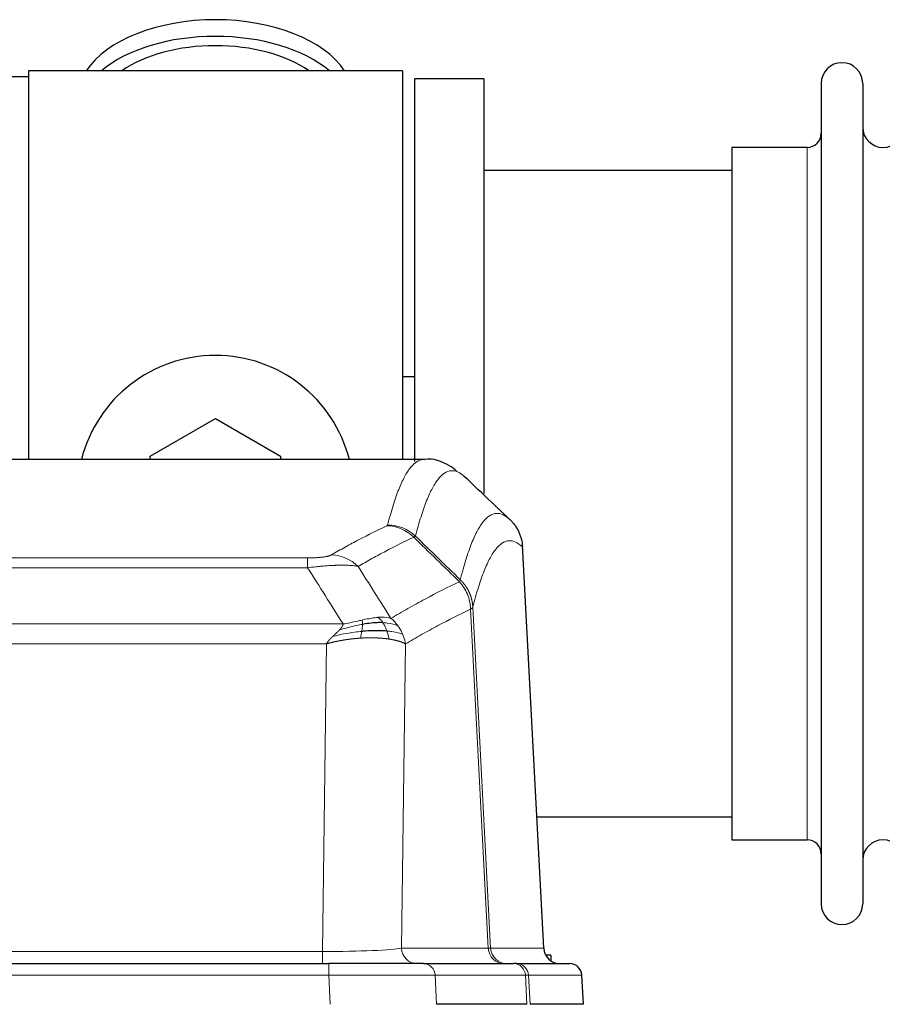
# Model space of a CAD drawing. Header units: inches. Extents: x 0 to 20790, y -12 to 14700.
# Tile 104 of 256: x 1924 to 2136, y 12181 to 12424. Entities that reach past the tile are written whole.
import ezdxf

# ---------------------------------------------------------------- set-up
doc = ezdxf.new("R2010")
doc.units = ezdxf.units.IN
doc.layers.add('1', color=7, linetype='Continuous', true_color=0xffffff)

msp = doc.modelspace()

# ---------------------------------------------------------------- linework, layer by layer
at = {"layer": '1', "color": 2, "linetype": 'Continuous', "lineweight": 25}
for p, q in [((1926.134, 12409.442), (1878.634, 12409.442)), ((2018.134, 12410.942), (1926.134, 12410.942)), ((1926.134, 12410.942), (1926.134, 12315.342)), ((2018.134, 12410.942), (2018.134, 12315.342)), ((2021.134, 12408.942), (2021.134, 12314.835)), ((2038.134, 12408.942), (2021.134, 12408.942)), ((2038.134, 12408.942), (2038.134, 12306.942)), ((2121.134, 12407.842), (2121.134, 12206.042)), ((2131.334, 12407.842), (2131.334, 12206.042)), ((2099.134, 12392.092), (2099.134, 12221.792)), ((2117.634, 12392.092), (2099.134, 12392.092)), ((2099.139, 12386.442), (2038.134, 12386.442)), ((2021.139, 12335.703), (2018.144, 12335.703)), ((1956.134, 12316.179), (1972.134, 12325.417)), ((1972.134, 12325.417), (1988.134, 12316.179)), ((2023.488, 12315.336), (1760.78, 12315.336)), ((1956.134, 12315.336), (1956.134, 12316.179)), ((1988.134, 12316.179), (1988.134, 12315.336)), ((2052.91, 12195.124), (2047.638, 12294.261)), ((2051.195, 12227.442), (2099.139, 12227.442)), ((2099.134, 12221.792), (2117.634, 12221.792)), ((1784.223, 12191.336), (2000.044, 12191.336)), ((2023.299, 12191.336), (2000.044, 12191.336)), ((2023.299, 12191.336), (2045.473, 12191.336)), ((2046.17, 12191.336), (2045.473, 12191.336)), ((2046.17, 12191.336), (2059.281, 12191.336)), ((2054.634, 12193.442), (2053.368, 12193.442)), ((2054.634, 12193.442), (2054.634, 12192.034)), ((2062.672, 12181.336), (2062.291, 12188.496)), ((2048.753, 12181.336), (2026.499, 12181.336)), ((2062.656, 12181.336), (2049.538, 12181.336))]:
    msp.add_line(p, q, dxfattribs=at)
at = {"layer": '1', "color": 110, "linetype": 'Continuous', "lineweight": 13}
for p, q in [((2117.634, 12392.092), (2117.634, 12221.792)), ((2052.897, 12195.127), (2047.65, 12293.823)), ((1789.462, 12291.13), (1994.805, 12291.13)), ((1994.805, 12288.713), (1994.805, 12291.13)), ((1994.805, 12288.713), (1789.462, 12288.713)), ((2039.25, 12195.127), (2034.898, 12278.519)), ((2035.454, 12278.996), (2039.831, 12195.127)), ((1780.731, 12274.883), (2003.536, 12274.883)), ((1999.424, 12269.984), (1784.844, 12269.984)), ((1998.455, 12194.301), (1999.424, 12269.984)), ((2018.856, 12269.974), (2017.898, 12195.127)), ((1785.812, 12194.301), (1998.455, 12194.301)), ((1998.455, 12191.336), (1998.455, 12194.301)), ((2017.898, 12195.127), (2039.25, 12195.127)), ((2039.831, 12195.127), (2052.897, 12195.127)), ((2000.044, 12191.336), (2000.044, 12188.493)), ((2000.044, 12188.493), (1784.223, 12188.493)), ((2000.337, 12181.336), (2000.044, 12188.493)), ((2048.38, 12188.493), (2026.206, 12188.493)), ((2026.206, 12188.493), (2026.499, 12181.336)), ((2048.753, 12181.336), (2048.38, 12188.493)), ((2062.275, 12188.493), (2049.164, 12188.493)), ((2049.164, 12188.493), (2049.538, 12181.336)), ((2062.656, 12181.336), (2062.275, 12188.493))]:
    msp.add_line(p, q, dxfattribs=at)
at = {"layer": '1', "color": 2, "linetype": 'Continuous', "lineweight": 25}
for centre, radius, start, end in [((2126.234, 12407.842), 5.1, 0, 180), ((2136.334, 12397.092), 5, 180, 0), ((2117.634, 12395.592), 3.5, 270, 0), ((1972.134, 12306.942), 34, 14.29875, 165.70125), ((2117.634, 12218.292), 3.5, 0, 90), ((2136.334, 12216.792), 5, 0, 180), ((2126.234, 12206.042), 5.1, 180, 0)]:
    msp.add_arc(centre, radius, start, end, dxfattribs=at)
for centre, major_axis, ratio, start_param, end_param in [((1972.134, 12404.011), (34, 0), 0.5735764, 0.3633693, 2.7782723), ((1972.134, 12399.915), (34, 0), 0.5735764, 0.6009523, 2.5406894), ((1972.134, 12399.915), (-30, 0), 0.5735764, 4.712389, 5.5877152), ((1972.134, 12399.915), (-30, 0), 0.5735764, 3.8370627, 4.712389), ((2056.889, 12195.336), (0, -4), 0.9993908, 4.7647489, 6.2831853), ((2059.281, 12188.336), (0, -3), 0.9993908, 1.6231562, 3.1415927)]:
    msp.add_ellipse(centre, major_axis=major_axis, ratio=ratio, start_param=start_param, end_param=end_param, dxfattribs=at)
at = {"layer": '1', "color": 110, "linetype": 'Continuous', "lineweight": 13}
for centre, major_axis, ratio, start_param, end_param in [((2014.313, 12289.119), (-4.281, 9.037), 0.9659395, 5.0815715, 5.8272089), ((2014.501, 12289.28), (-9.695, 2.45), 0.9931439, 4.2008878, 4.9582972), ((2000.652, 12281.973), (4.97, -8.677), 0.9635717, 1.8622888, 2.6052468), ((1998.535, 12195.336), (20.002, 0.052), 0.0517476, 4.708281, 6.0295934), ((2021.774, 12195.336), (0, 4), 0.9702957, 1.6231562, 3.1415927), ((2043.126, 12195.336), (0, -4), 0.9702957, 4.7647489, 6.2831853), ((2019.805, 12195.336), (-20.038, 0.208), 0.001459, 2.8976729, 3.1068244), ((2043.823, 12195.336), (0, -4), 0.9993908, 4.7647489, 6.2831853), ((2023.299, 12188.336), (0, -3), 0.9702957, 1.6231562, 3.1415927), ((2045.473, 12188.336), (0, -3), 0.9702957, 1.6231562, 3.1415927), ((2046.17, 12188.336), (0, -3), 0.9993908, 1.6231562, 3.1415927), ((1999.992, 12188.336), (27.018, 0.123), 0.0058026, 0.2445567, 1.5688664), ((2022.152, 12188.336), (27.029, 0.156), 0.000812, 0.0348973, 0.2440488)]:
    msp.add_ellipse(centre, major_axis=major_axis, ratio=ratio, start_param=start_param, end_param=end_param, dxfattribs=at)
for points, knots in [([(2014.501, 12299.215), (2014.938, 12300.954), (2015.829, 12304.151), (2016.749, 12306.785), (2017.451, 12308.55), (2017.687, 12309.103), (2018.163, 12310.14), (2018.403, 12310.623), (2019.128, 12311.966), (2019.619, 12312.72), (2020.243, 12313.487), (2020.368, 12313.632), (2020.62, 12313.904), (2020.998, 12314.284), (2021.38, 12314.586), (2022.151, 12315.083), (2022.764, 12315.307), (2023.387, 12315.336), (2023.481, 12315.336)], [0, 0, 0, 0, 0.1619138, 0.3238276, 0.3238276, 0.4047846, 0.4047846, 0.4857415, 0.4857415, 0.6476553, 0.6476553, 0.6881337, 0.6881337, 0.7286122, 0.8095691, 0.8095691, 0.9714829, 1, 1, 1, 1]), ([(2033.342, 12311.19), (2032.784, 12311.702), (2031.682, 12312.446), (2030.072, 12312.717), (2029.029, 12312.335), (2028.257, 12311.838), (2027.874, 12311.536), (2027.495, 12311.155), (2027.244, 12310.884), (2027.118, 12310.739), (2026.494, 12309.972), (2026.002, 12309.218), (2025.276, 12307.875), (2025.035, 12307.392), (2024.559, 12306.357), (2024.323, 12305.804), (2023.62, 12304.04), (2022.698, 12301.408), (2021.806, 12298.214), (2021.368, 12296.477)], [0, 0, 0, 0, 0.125, 0.25, 0.375, 0.375, 0.4375, 0.46875, 0.46875, 0.5, 0.5, 0.625, 0.625, 0.6875, 0.6875, 0.75, 0.75, 0.875, 1, 1, 1, 1]), ([(2032.365, 12285.762), (2032.421, 12285.984), (2032.477, 12286.205), (2032.589, 12286.641), (2032.757, 12287.289), (2033.153, 12288.752), (2033.496, 12289.923), (2034.189, 12292.158), (2035.13, 12294.845), (2036.588, 12298.002), (2037.593, 12299.525), (2038.167, 12300.217), (2038.23, 12300.292), (2038.358, 12300.436), (2038.551, 12300.647), (2039.002, 12301.089), (2039.394, 12301.387), (2039.722, 12301.589), (2039.788, 12301.627), (2039.92, 12301.699), (2040.118, 12301.799), (2040.583, 12301.987), (2040.986, 12302.065), (2041.798, 12302.111), (2042.895, 12301.882), (2044.023, 12301.067), (2044.594, 12300.513)], [0, 0, 0, 0, 0.015625, 0.015625, 0.03125, 0.0625, 0.125, 0.125, 0.25, 0.375, 0.5, 0.5, 0.515625, 0.515625, 0.53125, 0.5625, 0.625, 0.625, 0.640625, 0.640625, 0.65625, 0.6875, 0.75, 0.75, 0.875, 1, 1, 1, 1]), ([(2000.652, 12291.879), (2001.786, 12292.531), (2002.921, 12293.17), (2005.194, 12294.42), (2006.331, 12295.032), (2009.746, 12296.825), (2012.028, 12297.967), (2014.313, 12299.054)], [0, 0, 0, 0, 0.25, 0.25, 0.5, 0.5, 1, 1, 1, 1]), ([(2014.501, 12299.215), (2014.494, 12299.188), (2014.475, 12299.161), (2014.413, 12299.107), (2014.369, 12299.08), (2014.313, 12299.054)], [0, 0, 0, 0, 0.5, 0.5, 1, 1, 1, 1]), ([(2020.909, 12296.237), (2018.621, 12295.148), (2016.337, 12294.005), (2012.918, 12292.21), (2011.779, 12291.598), (2009.504, 12290.346), (2008.367, 12289.707), (2007.232, 12289.054)], [0, 0, 0, 0, 0.5, 0.5, 0.75, 0.75, 1, 1, 1, 1]), ([(2047.65, 12293.823), (2047.08, 12294.368), (2045.955, 12295.168), (2044.861, 12295.385), (2044.052, 12295.329), (2043.65, 12295.247), (2043.186, 12295.056), (2042.989, 12294.953), (2042.857, 12294.881), (2042.791, 12294.842), (2042.464, 12294.637), (2042.073, 12294.337), (2041.623, 12293.891), (2041.431, 12293.679), (2041.303, 12293.533), (2041.24, 12293.458), (2040.667, 12292.762), (2039.666, 12291.235), (2038.211, 12288.074), (2036.805, 12284.043), (2035.899, 12280.775), (2035.454, 12278.996)], [0, 0, 0, 0, 0.125, 0.25, 0.25, 0.3125, 0.34375, 0.359375, 0.359375, 0.375, 0.375, 0.4375, 0.46875, 0.484375, 0.484375, 0.5, 0.5, 0.625, 0.75, 0.875, 1, 1, 1, 1]), ([(2000.652, 12291.879), (2000.631, 12291.867), (2000.609, 12291.855), (2000.563, 12291.831), (2000.539, 12291.819), (2000.463, 12291.783), (2000.409, 12291.76), (2000.291, 12291.713), (2000.227, 12291.69), (2000.091, 12291.644), (2000.017, 12291.621), (1999.86, 12291.577), (1999.776, 12291.555), (1999.641, 12291.522), (1999.594, 12291.512), (1999.498, 12291.49), (1999.448, 12291.48), (1999.294, 12291.449), (1999.186, 12291.429), (1998.958, 12291.39), (1998.839, 12291.371), (1998.649, 12291.344), (1998.552, 12291.331), (1998.451, 12291.318), (1998.383, 12291.31), (1998.348, 12291.306), (1998.174, 12291.285), (1998.029, 12291.27), (1997.582, 12291.228), (1997.266, 12291.204), (1996.845, 12291.18), (1996.76, 12291.176), (1996.587, 12291.167), (1996.5, 12291.164), (1996.239, 12291.153), (1996.063, 12291.147), (1995.708, 12291.138), (1995.529, 12291.135), (1995.169, 12291.131), (1994.988, 12291.13), (1994.805, 12291.13)], [0, 0, 0, 0, 0.03125, 0.03125, 0.0625, 0.0625, 0.125, 0.125, 0.1875, 0.1875, 0.25, 0.25, 0.3125, 0.3125, 0.34375, 0.34375, 0.375, 0.375, 0.4375, 0.4375, 0.5, 0.5, 0.53125, 0.546875, 0.546875, 0.5625, 0.5625, 0.625, 0.625, 0.75, 0.75, 0.78125, 0.78125, 0.8125, 0.8125, 0.875, 0.875, 0.9375, 0.9375, 1, 1, 1, 1]), ([(2007.232, 12289.054), (2006.934, 12289.11), (2006.608, 12289.157), (2005.895, 12289.237), (2005.509, 12289.269), (2004.88, 12289.304), (2004.608, 12289.316), (2004.323, 12289.325), (2004.208, 12289.328), (2004.15, 12289.329), (2003.974, 12289.333), (2003.856, 12289.335), (2003.253, 12289.342), (2002.744, 12289.338), (2002.072, 12289.321), (2001.936, 12289.317), (2001.729, 12289.31), (2001.659, 12289.308), (2001.519, 12289.303), (2001.449, 12289.3), (2001.097, 12289.286), (2000.81, 12289.272), (1999.934, 12289.223), (1999.329, 12289.18), (1998.626, 12289.122), (1998.547, 12289.115), (1998.39, 12289.102), (1998.31, 12289.095), (1998.072, 12289.074), (1997.913, 12289.059), (1997.433, 12289.013), (1997.111, 12288.981), (1996.136, 12288.877), (1995.475, 12288.799), (1994.805, 12288.713)], [0, 0, 0, 0, 0.125, 0.125, 0.25, 0.25, 0.3125, 0.328125, 0.328125, 0.34375, 0.34375, 0.375, 0.375, 0.5, 0.5, 0.53125, 0.53125, 0.546875, 0.546875, 0.5625, 0.5625, 0.625, 0.625, 0.75, 0.75, 0.765625, 0.765625, 0.78125, 0.78125, 0.8125, 0.8125, 0.875, 0.875, 1, 1, 1, 1]), ([(2032.365, 12285.762), (2032.344, 12285.713), (2032.329, 12285.637), (2032.27, 12285.464), (2032.228, 12285.367), (2032.153, 12285.279)], [0, 0, 0, 0, 0.5, 0.5, 1, 1, 1, 1]), ([(2032.365, 12285.762), (2032.378, 12285.749), (2032.403, 12285.725), (2032.441, 12285.688), (2032.479, 12285.65), (2032.517, 12285.612), (2032.556, 12285.573), (2032.594, 12285.533), (2032.633, 12285.493), (2032.671, 12285.453), (2032.71, 12285.412), (2032.749, 12285.371), (2032.788, 12285.329), (2032.827, 12285.286), (2032.866, 12285.243), (2032.905, 12285.199), (2032.944, 12285.155), (2032.983, 12285.11), (2033.022, 12285.064), (2033.061, 12285.018), (2033.1, 12284.972), (2033.14, 12284.925), (2033.179, 12284.877), (2033.218, 12284.829), (2033.257, 12284.78), (2033.296, 12284.73), (2033.336, 12284.68), (2033.375, 12284.629), (2033.414, 12284.578), (2033.453, 12284.526), (2033.492, 12284.474), (2033.531, 12284.42), (2033.569, 12284.367), (2033.608, 12284.312), (2033.647, 12284.257), (2033.685, 12284.202), (2033.724, 12284.145), (2033.762, 12284.088), (2033.8, 12284.031), (2033.838, 12283.973), (2033.876, 12283.914), (2033.913, 12283.855), (2033.951, 12283.794), (2033.988, 12283.734), (2034.025, 12283.672), (2034.062, 12283.61), (2034.099, 12283.548), (2034.135, 12283.484), (2034.172, 12283.42), (2034.207, 12283.356), (2034.243, 12283.29), (2034.279, 12283.224), (2034.314, 12283.158), (2034.349, 12283.09), (2034.383, 12283.022), (2034.418, 12282.954), (2034.452, 12282.885), (2034.485, 12282.815), (2034.518, 12282.744), (2034.554, 12282.668), (2034.59, 12282.586), (2034.629, 12282.499), (2034.666, 12282.412), (2034.703, 12282.324), (2034.739, 12282.236), (2034.774, 12282.147), (2034.808, 12282.058), (2034.842, 12281.969), (2034.874, 12281.879), (2034.906, 12281.79), (2034.937, 12281.7), (2034.967, 12281.609), (2034.996, 12281.519), (2035.024, 12281.428), (2035.052, 12281.337), (2035.079, 12281.245), (2035.104, 12281.153), (2035.129, 12281.061), (2035.153, 12280.969), (2035.176, 12280.877), (2035.199, 12280.784), (2035.22, 12280.692), (2035.241, 12280.599), (2035.26, 12280.505), (2035.279, 12280.412), (2035.297, 12280.319), (2035.314, 12280.225), (2035.33, 12280.131), (2035.345, 12280.037), (2035.36, 12279.943), (2035.373, 12279.849), (2035.386, 12279.754), (2035.398, 12279.66), (2035.408, 12279.565), (2035.418, 12279.47), (2035.427, 12279.376), (2035.435, 12279.281), (2035.443, 12279.186), (2035.449, 12279.091), (2035.453, 12279.027), (2035.454, 12278.996)], [0, 0, 0, 0, 0.0069372, 0.0139334, 0.0209887, 0.028103, 0.0352764, 0.0425088, 0.0498003, 0.0571509, 0.0645605, 0.0720292, 0.0795569, 0.0871437, 0.0947896, 0.1024945, 0.1102584, 0.1180815, 0.1259636, 0.1339048, 0.141905, 0.1499643, 0.1580827, 0.1662601, 0.1744966, 0.1827922, 0.1911468, 0.1995605, 0.2080333, 0.2165651, 0.225156, 0.233806, 0.2425151, 0.2512832, 0.2601104, 0.2689967, 0.277942, 0.2869465, 0.29601, 0.3051325, 0.3143142, 0.3235549, 0.3328547, 0.3422136, 0.3516315, 0.3611085, 0.3706446, 0.3802398, 0.3898941, 0.3996074, 0.4093798, 0.4192113, 0.4291019, 0.4390515, 0.4490602, 0.459128, 0.4692549, 0.4794409, 0.4896859, 0.4999901, 0.5124905, 0.524991, 0.5374914, 0.5499918, 0.5624922, 0.5749926, 0.587493, 0.5999934, 0.6124937, 0.6249941, 0.6374944, 0.6499948, 0.6624951, 0.6749954, 0.6874957, 0.699996, 0.7124963, 0.7249966, 0.7374968, 0.7499971, 0.7624973, 0.7749976, 0.7874978, 0.799998, 0.8124982, 0.8249984, 0.8374986, 0.8499988, 0.8624989, 0.8749991, 0.8874992, 0.8999993, 0.9124995, 0.9249996, 0.9374997, 0.9499998, 0.9624998, 0.9749999, 0.9875, 1, 1, 1, 1]), ([(2015.299, 12276.26), (2016.697, 12277.094), (2018.096, 12277.907), (2020.899, 12279.492), (2022.302, 12280.264), (2026.515, 12282.519), (2029.331, 12283.94), (2032.153, 12285.279)], [0, 0, 0, 0, 0.25, 0.25, 0.5, 0.5, 1, 1, 1, 1]), ([(2032.153, 12285.279), (2032.562, 12284.834), (2032.934, 12284.349), (2033.593, 12283.312), (2033.878, 12282.759), (2034.35, 12281.607), (2034.536, 12281.007), (2034.799, 12279.778), (2034.877, 12279.15), (2034.898, 12278.519)], [0, 0, 0, 0, 0.25, 0.25, 0.5, 0.5, 0.75, 0.75, 1, 1, 1, 1]), ([(2034.898, 12278.519), (2032.212, 12277.244), (2029.533, 12275.894), (2025.522, 12273.758), (2024.186, 12273.027), (2021.519, 12271.529), (2020.186, 12270.761), (2018.856, 12269.974)], [0, 0, 0, 0, 0.5, 0.5, 0.75, 0.75, 1, 1, 1, 1]), ([(2035.454, 12278.996), (2035.454, 12278.994), (2035.453, 12278.99), (2035.449, 12278.979), (2035.442, 12278.962), (2035.431, 12278.939), (2035.412, 12278.909), (2035.383, 12278.872), (2035.342, 12278.828), (2035.298, 12278.79), (2035.259, 12278.76), (2035.234, 12278.741), (2035.208, 12278.722), (2035.181, 12278.703), (2035.153, 12278.685), (2035.126, 12278.666), (2035.097, 12278.647), (2035.069, 12278.629), (2035.041, 12278.61), (2035.012, 12278.592), (2034.983, 12278.574), (2034.955, 12278.555), (2034.927, 12278.537), (2034.908, 12278.525), (2034.898, 12278.519)], [0, 0, 0, 0, 0.0092499, 0.0337179, 0.073404, 0.128308, 0.1984299, 0.2837694, 0.3843264, 0.5001005, 0.5424888, 0.5838484, 0.6241794, 0.6634821, 0.7017567, 0.7390032, 0.7752221, 0.8104134, 0.8445775, 0.8777146, 0.909825, 0.9409091, 0.9709673, 1, 1, 1, 1]), ([(2012.124, 12276.522), (2011.974, 12276.509), (2011.823, 12276.493), (2011.208, 12276.422), (2010.729, 12276.347), (2009.735, 12276.166), (2009.22, 12276.059), (2008.513, 12275.906), (2008.335, 12275.866), (2008.154, 12275.826)], [0, 0, 0, 0, 0.125, 0.125, 0.5, 0.5, 0.875, 0.875, 1, 1, 1, 1]), ([(2015.299, 12276.26), (2014.606, 12276.485), (2013.84, 12276.579), (2012.713, 12276.563), (2012.422, 12276.547), (2012.124, 12276.522)], [0, 0, 0, 0, 0.75, 0.75, 1, 1, 1, 1]), ([(2013.348, 12275.199), (2013.249, 12275.349), (2013.148, 12275.491), (2012.891, 12275.819), (2012.734, 12275.993), (2012.423, 12276.294), (2012.27, 12276.42), (2012.124, 12276.522)], [0, 0, 0, 0, 0.25, 0.25, 0.625, 0.625, 1, 1, 1, 1]), ([(2017.006, 12274.453), (2016.883, 12274.619), (2016.755, 12274.782), (2016.423, 12275.179), (2016.212, 12275.409), (2015.771, 12275.849), (2015.54, 12276.06), (2015.299, 12276.26)], [0, 0, 0, 0, 0.25, 0.25, 0.625, 0.625, 1, 1, 1, 1]), ([(2002.666, 12273.439), (2002.674, 12273.448), (2002.69, 12273.465), (2002.713, 12273.491), (2002.737, 12273.516), (2002.76, 12273.542), (2002.782, 12273.567), (2002.804, 12273.592), (2002.826, 12273.617), (2002.848, 12273.642), (2002.869, 12273.667), (2002.89, 12273.692), (2002.911, 12273.716), (2002.931, 12273.741), (2002.951, 12273.765), (2002.971, 12273.79), (2002.99, 12273.814), (2003.009, 12273.838), (2003.028, 12273.861), (2003.046, 12273.885), (2003.064, 12273.909), (2003.082, 12273.932), (2003.099, 12273.956), (2003.116, 12273.979), (2003.133, 12274.002), (2003.149, 12274.025), (2003.165, 12274.048), (2003.181, 12274.07), (2003.196, 12274.093), (2003.211, 12274.116), (2003.226, 12274.138), (2003.24, 12274.16), (2003.254, 12274.182), (2003.268, 12274.204), (2003.281, 12274.226), (2003.294, 12274.248), (2003.307, 12274.27), (2003.32, 12274.291), (2003.332, 12274.312), (2003.343, 12274.334), (2003.355, 12274.355), (2003.366, 12274.376), (2003.376, 12274.397), (2003.387, 12274.418), (2003.397, 12274.438), (2003.407, 12274.459), (2003.416, 12274.479), (2003.425, 12274.5), (2003.434, 12274.52), (2003.442, 12274.54), (2003.45, 12274.56), (2003.458, 12274.58), (2003.465, 12274.6), (2003.472, 12274.619), (2003.479, 12274.639), (2003.485, 12274.658), (2003.492, 12274.678), (2003.497, 12274.697), (2003.503, 12274.716), (2003.508, 12274.735), (2003.513, 12274.754), (2003.517, 12274.773), (2003.521, 12274.791), (2003.525, 12274.81), (2003.528, 12274.828), (2003.531, 12274.847), (2003.534, 12274.865), (2003.536, 12274.877), (2003.536, 12274.883)], [0, 0, 0, 0, 0.0185022, 0.0368847, 0.0551481, 0.073293, 0.0913199, 0.1092294, 0.1270222, 0.1446988, 0.1622598, 0.1797059, 0.1970378, 0.2142561, 0.2313614, 0.2483544, 0.265236, 0.2820066, 0.2986672, 0.3152184, 0.331661, 0.3479958, 0.3642235, 0.380345, 0.3963611, 0.4122725, 0.4280803, 0.4437851, 0.459388, 0.4748898, 0.4902915, 0.5055939, 0.5207981, 0.535905, 0.5509156, 0.565831, 0.5806521, 0.5953801, 0.6100159, 0.6245607, 0.6390157, 0.6533819, 0.6676604, 0.6818526, 0.6959596, 0.7099825, 0.7239227, 0.7377815, 0.75156, 0.7652597, 0.7788818, 0.7924277, 0.8058989, 0.8192966, 0.8326224, 0.8458776, 0.8590638, 0.8721825, 0.8852351, 0.8982233, 0.9111485, 0.9240124, 0.9368166, 0.9495628, 0.9622525, 0.9748874, 0.9874694, 1, 1, 1, 1]), ([(2008.305, 12274.793), (2007.847, 12274.715), (2007.383, 12274.627), (2005.513, 12274.237), (2004.076, 12273.861), (2002.666, 12273.439)], [0, 0, 0, 0, 0.25, 0.25, 1, 1, 1, 1]), ([(2008.154, 12275.826), (2007.794, 12275.746), (2007.427, 12275.663), (2005.933, 12275.328), (2004.757, 12275.072), (2003.536, 12274.883)], [0, 0, 0, 0, 0.25, 0.25, 1, 1, 1, 1]), ([(2008.136, 12273.051), (2008.148, 12273.129), (2008.16, 12273.206), (2008.204, 12273.516), (2008.233, 12273.748), (2008.277, 12274.192), (2008.292, 12274.405), (2008.302, 12274.668), (2008.304, 12274.731), (2008.305, 12274.793)], [0, 0, 0, 0, 0.125, 0.125, 0.5, 0.5, 0.875, 0.875, 1, 1, 1, 1]), ([(2008.305, 12274.793), (2008.306, 12274.917), (2008.305, 12275.033), (2008.291, 12275.298), (2008.275, 12275.436), (2008.227, 12275.665), (2008.195, 12275.757), (2008.154, 12275.826)], [0, 0, 0, 0, 0.25, 0.25, 0.625, 0.625, 1, 1, 1, 1]), ([(2017.006, 12274.453), (2016.308, 12274.784), (2015.437, 12275.009), (2014.076, 12275.161), (2013.719, 12275.186), (2013.348, 12275.199)], [0, 0, 0, 0, 0.75, 0.75, 1, 1, 1, 1]), ([(2014.334, 12273.137), (2014.303, 12273.227), (2014.271, 12273.318), (2014.136, 12273.682), (2014.023, 12273.954), (2013.774, 12274.479), (2013.638, 12274.732), (2013.446, 12275.047), (2013.397, 12275.124), (2013.348, 12275.199)], [0, 0, 0, 0, 0.125, 0.125, 0.5, 0.5, 0.875, 0.875, 1, 1, 1, 1]), ([(2018.217, 12272.313), (2018.178, 12272.407), (2018.137, 12272.501), (2017.97, 12272.874), (2017.831, 12273.148), (2017.527, 12273.685), (2017.363, 12273.947), (2017.128, 12274.286), (2017.068, 12274.37), (2017.006, 12274.453)], [0, 0, 0, 0, 0.125, 0.125, 0.5, 0.5, 0.875, 0.875, 1, 1, 1, 1]), ([(1999.424, 12269.984), (1999.429, 12269.993), (1999.439, 12270.01), (1999.456, 12270.035), (1999.472, 12270.061), (1999.489, 12270.087), (1999.507, 12270.114), (1999.525, 12270.14), (1999.543, 12270.167), (1999.562, 12270.194), (1999.581, 12270.222), (1999.6, 12270.249), (1999.62, 12270.277), (1999.64, 12270.305), (1999.661, 12270.333), (1999.682, 12270.361), (1999.703, 12270.39), (1999.725, 12270.419), (1999.747, 12270.448), (1999.769, 12270.477), (1999.792, 12270.507), (1999.816, 12270.537), (1999.84, 12270.567), (1999.864, 12270.597), (1999.888, 12270.627), (1999.913, 12270.658), (1999.938, 12270.689), (1999.964, 12270.72), (1999.99, 12270.751), (2000.017, 12270.783), (2000.044, 12270.815), (2000.071, 12270.847), (2000.099, 12270.879), (2000.127, 12270.911), (2000.155, 12270.944), (2000.184, 12270.977), (2000.213, 12271.01), (2000.243, 12271.043), (2000.273, 12271.076), (2000.303, 12271.11), (2000.334, 12271.143), (2000.365, 12271.177), (2000.397, 12271.212), (2000.429, 12271.246), (2000.461, 12271.281), (2000.494, 12271.315), (2000.527, 12271.35), (2000.561, 12271.385), (2000.595, 12271.421), (2000.629, 12271.456), (2000.664, 12271.492), (2000.699, 12271.528), (2000.735, 12271.564), (2000.771, 12271.6), (2000.807, 12271.636), (2000.844, 12271.673), (2000.881, 12271.71), (2000.918, 12271.747), (2000.956, 12271.784), (2000.982, 12271.808), (2000.994, 12271.821)], [0, 0, 0, 0, 0.0121901, 0.0245516, 0.0370849, 0.0497905, 0.0626689, 0.0757204, 0.0889455, 0.1023447, 0.1159182, 0.1296666, 0.14359, 0.1576889, 0.1719636, 0.1864145, 0.2010418, 0.2158458, 0.2308268, 0.2459852, 0.261321, 0.2768347, 0.2925265, 0.3083966, 0.3244452, 0.3406727, 0.357079, 0.3736646, 0.3904296, 0.4073742, 0.4244986, 0.4418029, 0.4592875, 0.4769523, 0.4947976, 0.5128236, 0.5310305, 0.5494183, 0.5679872, 0.5867374, 0.605669, 0.6247822, 0.644077, 0.6635537, 0.6832123, 0.7030529, 0.7230758, 0.7432809, 0.7636685, 0.7842385, 0.8049912, 0.8259267, 0.8470449, 0.8683461, 0.8898303, 0.9114976, 0.9333482, 0.955382, 0.9775993, 1, 1, 1, 1]), ([(2007.821, 12271.401), (2007.8, 12271.399), (2007.756, 12271.397), (2007.691, 12271.392), (2007.626, 12271.388), (2007.561, 12271.384), (2007.496, 12271.379), (2007.431, 12271.374), (2007.366, 12271.369), (2007.301, 12271.365), (2007.236, 12271.36), (2007.17, 12271.354), (2007.105, 12271.349), (2007.04, 12271.344), (2006.975, 12271.338), (2006.91, 12271.333), (2006.845, 12271.327), (2006.779, 12271.322), (2006.714, 12271.316), (2006.649, 12271.31), (2006.584, 12271.304), (2006.518, 12271.298), (2006.453, 12271.291), (2006.388, 12271.285), (2006.323, 12271.278), (2006.257, 12271.272), (2006.192, 12271.265), (2006.127, 12271.258), (2006.062, 12271.251), (2005.996, 12271.244), (2005.931, 12271.237), (2005.866, 12271.23), (2005.801, 12271.223), (2005.736, 12271.215), (2005.67, 12271.208), (2005.605, 12271.2), (2005.54, 12271.193), (2005.475, 12271.185), (2005.41, 12271.177), (2005.345, 12271.169), (2005.28, 12271.161), (2005.215, 12271.153), (2005.15, 12271.144), (2005.084, 12271.136), (2005.019, 12271.127), (2004.954, 12271.119), (2004.889, 12271.11), (2004.825, 12271.101), (2004.76, 12271.092), (2004.695, 12271.083), (2004.63, 12271.074), (2004.565, 12271.065), (2004.5, 12271.055), (2004.435, 12271.046), (2004.371, 12271.036), (2004.306, 12271.027), (2004.241, 12271.017), (2004.177, 12271.007), (2004.112, 12270.997), (2004.047, 12270.987), (2003.983, 12270.977), (2003.918, 12270.967), (2003.854, 12270.957), (2003.789, 12270.946), (2003.725, 12270.936), (2003.661, 12270.925), (2003.596, 12270.914), (2003.532, 12270.904), (2003.468, 12270.893), (2003.404, 12270.882), (2003.34, 12270.871), (2003.275, 12270.859), (2003.211, 12270.848), (2003.147, 12270.837), (2003.083, 12270.825), (2003.02, 12270.814), (2002.956, 12270.802), (2002.892, 12270.79), (2002.828, 12270.778), (2002.764, 12270.766), (2002.701, 12270.754), (2002.637, 12270.742), (2002.574, 12270.73), (2002.51, 12270.718), (2002.447, 12270.705), (2002.383, 12270.693), (2002.32, 12270.68), (2002.257, 12270.667), (2002.194, 12270.654), (2002.131, 12270.642), (2002.068, 12270.629), (2002.005, 12270.615), (2001.942, 12270.602), (2001.879, 12270.589), (2001.816, 12270.576), (2001.753, 12270.562), (2001.691, 12270.549), (2001.628, 12270.535), (2001.565, 12270.521), (2001.503, 12270.507), (2001.44, 12270.493), (2001.378, 12270.479), (2001.316, 12270.465), (2001.254, 12270.451), (2001.192, 12270.437), (2001.129, 12270.423), (2001.068, 12270.408), (2001.006, 12270.394), (2000.944, 12270.379), (2000.882, 12270.364), (2000.82, 12270.349), (2000.759, 12270.334), (2000.697, 12270.319), (2000.636, 12270.304), (2000.574, 12270.289), (2000.513, 12270.274), (2000.452, 12270.259), (2000.391, 12270.243), (2000.33, 12270.228), (2000.269, 12270.212), (2000.208, 12270.196), (2000.147, 12270.18), (2000.086, 12270.165), (2000.025, 12270.149), (1999.965, 12270.133), (1999.904, 12270.116), (1999.844, 12270.1), (1999.784, 12270.084), (1999.723, 12270.068), (1999.663, 12270.051), (1999.603, 12270.034), (1999.543, 12270.018), (1999.483, 12270.001), (1999.444, 12269.99), (1999.424, 12269.984)], [0, 0, 0, 0, 0.0081592, 0.0163092, 0.0244501, 0.0325819, 0.0407045, 0.0488181, 0.0569225, 0.0650178, 0.0731041, 0.0811812, 0.0892493, 0.0973083, 0.1053581, 0.113399, 0.1214307, 0.1294534, 0.137467, 0.1454716, 0.1534671, 0.1614536, 0.169431, 0.1773994, 0.1853588, 0.1933091, 0.2012504, 0.2091827, 0.217106, 0.2250203, 0.2329256, 0.2408219, 0.2487092, 0.2565875, 0.2644568, 0.2723172, 0.2801686, 0.288011, 0.2958444, 0.303669, 0.3114845, 0.3192911, 0.3270888, 0.3348775, 0.3426574, 0.3504282, 0.3581902, 0.3659433, 0.3736874, 0.3814227, 0.389149, 0.3968665, 0.4045751, 0.4122748, 0.4199656, 0.4276476, 0.4353206, 0.4429849, 0.4506403, 0.4582868, 0.4659245, 0.4735534, 0.4811734, 0.4887846, 0.496387, 0.5039805, 0.5115653, 0.5191413, 0.5267084, 0.5342668, 0.5418164, 0.5493572, 0.5568893, 0.5644125, 0.5719271, 0.5794328, 0.5869298, 0.5944181, 0.6018976, 0.6093684, 0.6168305, 0.6242839, 0.6317285, 0.6391644, 0.6465917, 0.6540102, 0.6614201, 0.6688212, 0.6762137, 0.6835975, 0.6909727, 0.6983392, 0.705697, 0.7130462, 0.7203868, 0.7277187, 0.735042, 0.7423567, 0.7496628, 0.7569603, 0.7642491, 0.7715294, 0.7788011, 0.7860642, 0.7933187, 0.8005646, 0.807802, 0.8150309, 0.8222512, 0.8294629, 0.8366661, 0.8438608, 0.851047, 0.8582246, 0.8653938, 0.8725544, 0.8797065, 0.8868502, 0.8939854, 0.9011121, 0.9082303, 0.9153401, 0.9224414, 0.9295343, 0.9366187, 0.9436947, 0.9507623, 0.9578214, 0.9648722, 0.9719145, 0.9789485, 0.985974, 0.9929912, 1, 1, 1, 1]), ([(2000.994, 12271.821), (2001.009, 12271.834), (2001.037, 12271.862), (2001.078, 12271.902), (2001.119, 12271.941), (2001.158, 12271.979), (2001.197, 12272.016), (2001.234, 12272.052), (2001.27, 12272.086), (2001.306, 12272.12), (2001.34, 12272.153), (2001.373, 12272.184), (2001.405, 12272.215), (2001.436, 12272.244), (2001.466, 12272.272), (2001.495, 12272.3), (2001.523, 12272.326), (2001.55, 12272.351), (2001.576, 12272.375), (2001.6, 12272.399), (2001.624, 12272.421), (2001.647, 12272.442), (2001.668, 12272.462), (2001.689, 12272.481), (2001.708, 12272.499), (2001.727, 12272.516), (2001.744, 12272.533), (2001.76, 12272.548), (2001.775, 12272.562), (2001.79, 12272.575), (2001.803, 12272.587), (2001.815, 12272.598), (2001.826, 12272.609), (2001.836, 12272.618), (2001.845, 12272.626), (2001.853, 12272.634), (2001.859, 12272.64), (2001.865, 12272.645), (2001.87, 12272.65), (2001.882, 12272.661), (2001.903, 12272.681), (2001.932, 12272.708), (2001.961, 12272.736), (2001.989, 12272.763), (2002.017, 12272.789), (2002.045, 12272.816), (2002.072, 12272.842), (2002.099, 12272.868), (2002.125, 12272.894), (2002.152, 12272.919), (2002.178, 12272.944), (2002.203, 12272.969), (2002.229, 12272.994), (2002.254, 12273.019), (2002.278, 12273.043), (2002.303, 12273.067), (2002.327, 12273.091), (2002.35, 12273.114), (2002.374, 12273.138), (2002.397, 12273.161), (2002.419, 12273.183), (2002.442, 12273.206), (2002.464, 12273.228), (2002.485, 12273.25), (2002.507, 12273.272), (2002.528, 12273.294), (2002.548, 12273.315), (2002.569, 12273.336), (2002.589, 12273.357), (2002.609, 12273.378), (2002.628, 12273.399), (2002.647, 12273.419), (2002.659, 12273.432), (2002.666, 12273.439)], [0, 0, 0, 0, 0.0247661, 0.0489206, 0.0724636, 0.0953949, 0.1177147, 0.1394229, 0.1605195, 0.1810045, 0.2008779, 0.2201398, 0.23879, 0.2568287, 0.2742558, 0.2910713, 0.3072753, 0.3228676, 0.3378484, 0.3522176, 0.3659752, 0.3791212, 0.3916556, 0.4035785, 0.4148897, 0.4255894, 0.4356775, 0.445154, 0.454019, 0.4622723, 0.4699141, 0.4769443, 0.4833629, 0.48917, 0.4943654, 0.4989493, 0.5029216, 0.5062824, 0.5090316, 0.5111692, 0.5284651, 0.5456049, 0.5625886, 0.5794163, 0.5960881, 0.612604, 0.6289642, 0.6451687, 0.6612176, 0.6771111, 0.6928491, 0.7084319, 0.7238594, 0.7391318, 0.7542492, 0.7692118, 0.7840195, 0.7986726, 0.8131712, 0.8275153, 0.8417051, 0.8557408, 0.8696224, 0.8833501, 0.8969241, 0.9103445, 0.9236114, 0.936725, 0.9496856, 0.9624932, 0.975148, 0.9876502, 1, 1, 1, 1]), ([(2008.136, 12273.051), (2007.558, 12272.998), (2006.97, 12272.932), (2004.596, 12272.619), (2002.767, 12272.273), (2000.994, 12271.821)], [0, 0, 0, 0, 0.25, 0.25, 1, 1, 1, 1]), ([(2007.821, 12271.401), (2007.854, 12271.563), (2007.894, 12271.749), (2007.976, 12272.151), (2008.018, 12272.368), (2008.086, 12272.743), (2008.112, 12272.897), (2008.136, 12273.051)], [0, 0, 0, 0, 0.375, 0.375, 0.75, 0.75, 1, 1, 1, 1]), ([(2014.824, 12271.175), (2014.809, 12271.178), (2014.78, 12271.182), (2014.736, 12271.188), (2014.691, 12271.195), (2014.647, 12271.201), (2014.602, 12271.207), (2014.558, 12271.213), (2014.513, 12271.219), (2014.468, 12271.225), (2014.423, 12271.231), (2014.378, 12271.237), (2014.333, 12271.242), (2014.288, 12271.248), (2014.243, 12271.254), (2014.197, 12271.259), (2014.152, 12271.265), (2014.106, 12271.27), (2014.06, 12271.275), (2014.014, 12271.281), (2013.969, 12271.286), (2013.923, 12271.291), (2013.877, 12271.296), (2013.83, 12271.301), (2013.784, 12271.306), (2013.738, 12271.311), (2013.691, 12271.316), (2013.645, 12271.32), (2013.598, 12271.325), (2013.552, 12271.329), (2013.505, 12271.334), (2013.458, 12271.338), (2013.412, 12271.343), (2013.365, 12271.347), (2013.318, 12271.351), (2013.271, 12271.355), (2013.223, 12271.359), (2013.176, 12271.363), (2013.129, 12271.367), (2013.082, 12271.371), (2013.034, 12271.375), (2012.987, 12271.379), (2012.939, 12271.382), (2012.892, 12271.386), (2012.844, 12271.389), (2012.796, 12271.393), (2012.749, 12271.396), (2012.701, 12271.399), (2012.653, 12271.403), (2012.605, 12271.406), (2012.557, 12271.409), (2012.509, 12271.412), (2012.461, 12271.415), (2012.413, 12271.418), (2012.365, 12271.421), (2012.317, 12271.423), (2012.268, 12271.426), (2012.22, 12271.429), (2012.172, 12271.431), (2012.123, 12271.434), (2012.075, 12271.436), (2012.026, 12271.439), (2011.978, 12271.441), (2011.929, 12271.443), (2011.881, 12271.445), (2011.832, 12271.447), (2011.784, 12271.449), (2011.735, 12271.451), (2011.686, 12271.453), (2011.638, 12271.455), (2011.589, 12271.457), (2011.54, 12271.458), (2011.491, 12271.46), (2011.442, 12271.462), (2011.393, 12271.463), (2011.345, 12271.465), (2011.296, 12271.466), (2011.247, 12271.467), (2011.198, 12271.468), (2011.149, 12271.47), (2011.1, 12271.471), (2011.051, 12271.472), (2011.002, 12271.473), (2010.953, 12271.474), (2010.904, 12271.474), (2010.855, 12271.475), (2010.805, 12271.476), (2010.756, 12271.477), (2010.707, 12271.477), (2010.658, 12271.478), (2010.609, 12271.478), (2010.56, 12271.478), (2010.511, 12271.479), (2010.461, 12271.479), (2010.412, 12271.479), (2010.363, 12271.479), (2010.314, 12271.479), (2010.265, 12271.479), (2010.216, 12271.479), (2010.166, 12271.479), (2010.117, 12271.479), (2010.068, 12271.479), (2010.019, 12271.478), (2009.97, 12271.478), (2009.92, 12271.478), (2009.871, 12271.477), (2009.822, 12271.476), (2009.773, 12271.476), (2009.724, 12271.475), (2009.675, 12271.474), (2009.626, 12271.474), (2009.576, 12271.473), (2009.527, 12271.472), (2009.478, 12271.471), (2009.429, 12271.47), (2009.38, 12271.468), (2009.331, 12271.467), (2009.282, 12271.466), (2009.233, 12271.465), (2009.184, 12271.463), (2009.135, 12271.462), (2009.086, 12271.46), (2009.037, 12271.459), (2008.988, 12271.457), (2008.939, 12271.456), (2008.89, 12271.454), (2008.841, 12271.452), (2008.792, 12271.45), (2008.744, 12271.448), (2008.695, 12271.446), (2008.646, 12271.444), (2008.597, 12271.442), (2008.548, 12271.44), (2008.5, 12271.438), (2008.451, 12271.436), (2008.402, 12271.433), (2008.354, 12271.431), (2008.305, 12271.428), (2008.257, 12271.426), (2008.208, 12271.423), (2008.16, 12271.421), (2008.111, 12271.418), (2008.063, 12271.415), (2008.014, 12271.413), (2007.966, 12271.41), (2007.918, 12271.407), (2007.869, 12271.404), (2007.837, 12271.402), (2007.821, 12271.401)], [0, 0, 0, 0, 0.0076941, 0.0153765, 0.0230472, 0.0307061, 0.0383534, 0.045989, 0.0536129, 0.061225, 0.0688255, 0.0764143, 0.0839914, 0.0915567, 0.0991104, 0.1066524, 0.1141827, 0.1217013, 0.1292082, 0.1367034, 0.1441869, 0.1516588, 0.1591189, 0.1665674, 0.1740041, 0.1814292, 0.1888426, 0.1962444, 0.2036344, 0.2110128, 0.2183794, 0.2257344, 0.2330778, 0.2404094, 0.2477294, 0.2550377, 0.2623343, 0.2696193, 0.2768926, 0.2841542, 0.2914041, 0.2986424, 0.305869, 0.313084, 0.3202872, 0.3274789, 0.3346588, 0.3418271, 0.3489838, 0.3561287, 0.3632621, 0.3703837, 0.3774937, 0.3845921, 0.3916788, 0.3987539, 0.4058173, 0.412869, 0.4199092, 0.4269376, 0.4339544, 0.4409596, 0.4479532, 0.454935, 0.4619053, 0.4688639, 0.4758109, 0.4827462, 0.4896699, 0.496582, 0.5034825, 0.5103713, 0.5172485, 0.524114, 0.5309679, 0.5378102, 0.5446409, 0.55146, 0.5582674, 0.5650632, 0.5718474, 0.57862, 0.5853809, 0.5921303, 0.598868, 0.6055941, 0.6123087, 0.6190116, 0.6257029, 0.6323825, 0.6390506, 0.6457071, 0.652352, 0.6589853, 0.665607, 0.672217, 0.6788155, 0.6854024, 0.6919777, 0.6985414, 0.7050935, 0.7116341, 0.718163, 0.7246804, 0.7311862, 0.7376804, 0.744163, 0.750634, 0.7570935, 0.7635413, 0.7699776, 0.7764024, 0.7828155, 0.7892171, 0.7956072, 0.8019856, 0.8083525, 0.8147079, 0.8210516, 0.8273839, 0.8337045, 0.8400136, 0.8463112, 0.8525972, 0.8588716, 0.8651345, 0.8713859, 0.8776257, 0.8838539, 0.8900706, 0.8962758, 0.9024695, 0.9086516, 0.9148221, 0.9209812, 0.9271287, 0.9332646, 0.9393891, 0.945502, 0.9516034, 0.9576933, 0.9637717, 0.9698385, 0.9758938, 0.9819376, 0.9879699, 0.9939907, 1, 1, 1, 1]), ([(2018.217, 12272.313), (2017.604, 12272.598), (2016.708, 12272.838), (2015.179, 12273.055), (2014.769, 12273.101), (2014.334, 12273.137)], [0, 0, 0, 0, 0.75, 0.75, 1, 1, 1, 1]), ([(2014.824, 12271.175), (2014.753, 12271.576), (2014.653, 12272.07), (2014.452, 12272.775), (2014.395, 12272.955), (2014.334, 12273.137)], [0, 0, 0, 0, 0.75, 0.75, 1, 1, 1, 1]), ([(2018.856, 12269.974), (2018.85, 12269.978), (2018.838, 12269.985), (2018.82, 12269.997), (2018.802, 12270.008), (2018.783, 12270.019), (2018.764, 12270.031), (2018.746, 12270.042), (2018.727, 12270.053), (2018.708, 12270.064), (2018.688, 12270.075), (2018.669, 12270.086), (2018.649, 12270.097), (2018.63, 12270.107), (2018.61, 12270.118), (2018.59, 12270.129), (2018.569, 12270.14), (2018.549, 12270.15), (2018.528, 12270.161), (2018.508, 12270.171), (2018.487, 12270.182), (2018.466, 12270.192), (2018.445, 12270.202), (2018.424, 12270.212), (2018.402, 12270.223), (2018.381, 12270.233), (2018.359, 12270.243), (2018.337, 12270.253), (2018.316, 12270.263), (2018.294, 12270.273), (2018.272, 12270.283), (2018.249, 12270.292), (2018.227, 12270.302), (2018.205, 12270.312), (2018.182, 12270.322), (2018.159, 12270.331), (2018.137, 12270.341), (2018.114, 12270.35), (2018.091, 12270.36), (2018.068, 12270.369), (2018.045, 12270.378), (2018.022, 12270.387), (2017.998, 12270.397), (2017.975, 12270.406), (2017.951, 12270.415), (2017.928, 12270.424), (2017.904, 12270.433), (2017.881, 12270.442), (2017.857, 12270.451), (2017.833, 12270.459), (2017.809, 12270.468), (2017.785, 12270.477), (2017.761, 12270.485), (2017.737, 12270.494), (2017.713, 12270.503), (2017.688, 12270.511), (2017.664, 12270.519), (2017.64, 12270.528), (2017.615, 12270.536), (2017.591, 12270.544), (2017.566, 12270.553), (2017.542, 12270.561), (2017.517, 12270.569), (2017.492, 12270.577), (2017.468, 12270.585), (2017.443, 12270.593), (2017.418, 12270.601), (2017.394, 12270.608), (2017.369, 12270.616), (2017.344, 12270.624), (2017.319, 12270.632), (2017.294, 12270.639), (2017.269, 12270.647), (2017.244, 12270.654), (2017.219, 12270.662), (2017.194, 12270.669), (2017.169, 12270.676), (2017.144, 12270.684), (2017.119, 12270.691), (2017.094, 12270.698), (2017.069, 12270.705), (2017.044, 12270.712), (2017.019, 12270.719), (2016.994, 12270.726), (2016.969, 12270.733), (2016.944, 12270.74), (2016.919, 12270.747), (2016.893, 12270.754), (2016.868, 12270.76), (2016.843, 12270.767), (2016.818, 12270.774), (2016.793, 12270.78), (2016.768, 12270.787), (2016.743, 12270.793), (2016.718, 12270.8), (2016.693, 12270.806), (2016.668, 12270.812), (2016.643, 12270.819), (2016.618, 12270.825), (2016.593, 12270.831), (2016.569, 12270.837), (2016.544, 12270.843), (2016.519, 12270.849), (2016.494, 12270.855), (2016.469, 12270.861), (2016.445, 12270.867), (2016.42, 12270.873), (2016.395, 12270.879), (2016.371, 12270.884), (2016.346, 12270.89), (2016.322, 12270.896), (2016.297, 12270.901), (2016.273, 12270.907), (2016.248, 12270.912), (2016.224, 12270.918), (2016.2, 12270.923), (2016.175, 12270.928), (2016.151, 12270.934), (2016.127, 12270.939), (2016.103, 12270.944), (2016.079, 12270.949), (2016.055, 12270.954), (2016.031, 12270.96), (2016.007, 12270.965), (2015.983, 12270.97), (2015.96, 12270.975), (2015.936, 12270.979), (2015.912, 12270.984), (2015.889, 12270.989), (2015.865, 12270.994), (2015.842, 12270.998), (2015.819, 12271.003), (2015.795, 12271.008), (2015.772, 12271.012), (2015.749, 12271.017), (2015.726, 12271.021), (2015.703, 12271.026), (2015.68, 12271.03), (2015.658, 12271.035), (2015.635, 12271.039), (2015.612, 12271.043), (2015.59, 12271.047), (2015.567, 12271.052), (2015.545, 12271.056), (2015.522, 12271.06), (2015.5, 12271.064), (2015.478, 12271.068), (2015.456, 12271.072), (2015.434, 12271.076), (2015.412, 12271.08), (2015.391, 12271.084), (2015.369, 12271.087), (2015.347, 12271.091), (2015.326, 12271.095), (2015.305, 12271.099), (2015.283, 12271.102), (2015.262, 12271.106), (2015.241, 12271.109), (2015.22, 12271.113), (2015.199, 12271.116), (2015.179, 12271.12), (2015.158, 12271.123), (2015.137, 12271.127), (2015.117, 12271.13), (2015.097, 12271.133), (2015.076, 12271.137), (2015.056, 12271.14), (2015.036, 12271.143), (2015.016, 12271.146), (2014.997, 12271.149), (2014.977, 12271.152), (2014.957, 12271.155), (2014.938, 12271.158), (2014.919, 12271.161), (2014.9, 12271.164), (2014.88, 12271.167), (2014.862, 12271.17), (2014.843, 12271.173), (2014.83, 12271.174), (2014.824, 12271.175)], [0, 0, 0, 0, 0.0080212, 0.0160154, 0.0239827, 0.0319231, 0.0398365, 0.0477229, 0.0555824, 0.0634149, 0.0712205, 0.0789992, 0.0867509, 0.0944756, 0.1021734, 0.1098443, 0.1174881, 0.1251051, 0.1326951, 0.1402581, 0.1477942, 0.1553034, 0.1627856, 0.1702408, 0.1776691, 0.1850704, 0.1924448, 0.1997923, 0.2071128, 0.2144063, 0.2216729, 0.2289126, 0.2361253, 0.243311, 0.2504698, 0.2576016, 0.2647065, 0.2717845, 0.2788355, 0.2858595, 0.2928566, 0.2998268, 0.30677, 0.3136862, 0.3205755, 0.3274379, 0.3342733, 0.3410817, 0.3478632, 0.3546178, 0.3613454, 0.3680461, 0.3747198, 0.3813665, 0.3879863, 0.3945792, 0.4011451, 0.4076841, 0.4141961, 0.4206811, 0.4271393, 0.4335704, 0.4399746, 0.4463519, 0.4527022, 0.4590256, 0.465322, 0.4715915, 0.477834, 0.4840496, 0.4902382, 0.4963999, 0.5025346, 0.5086424, 0.5147232, 0.5207771, 0.526804, 0.532804, 0.5387771, 0.5447232, 0.5506423, 0.5565345, 0.5623997, 0.568238, 0.5740494, 0.5798338, 0.5855912, 0.5913217, 0.5970253, 0.6027019, 0.6083515, 0.6139742, 0.61957, 0.6251388, 0.6306807, 0.6361956, 0.6416836, 0.6471446, 0.6525787, 0.6579858, 0.663366, 0.6687192, 0.6740455, 0.6793448, 0.6846172, 0.6898627, 0.6950812, 0.7002727, 0.7054373, 0.710575, 0.7156857, 0.7207694, 0.7258262, 0.7308561, 0.735859, 0.740835, 0.745784, 0.7507061, 0.7556012, 0.7604694, 0.7653107, 0.7701249, 0.7749123, 0.7796727, 0.7844061, 0.7891127, 0.7937922, 0.7984448, 0.8030705, 0.8076692, 0.812241, 0.8167858, 0.8213037, 0.8257947, 0.8302587, 0.8346957, 0.8391058, 0.843489, 0.8478452, 0.8521745, 0.8564768, 0.8607522, 0.8650006, 0.8692221, 0.8734166, 0.8775842, 0.8817249, 0.8858386, 0.8899254, 0.8939852, 0.8980181, 0.902024, 0.906003, 0.909955, 0.9138802, 0.9177783, 0.9216495, 0.9254938, 0.9293111, 0.9331015, 0.936865, 0.9406015, 0.944311, 0.9479937, 0.9516493, 0.9552781, 0.9588799, 0.9624547, 0.9660026, 0.9695236, 0.9730176, 0.9764847, 0.9799249, 0.9833381, 0.9867243, 0.9900837, 0.993416, 0.9967215, 1, 1, 1, 1]), ([(2018.856, 12269.974), (2018.771, 12270.571), (2018.629, 12271.164), (2018.366, 12271.933), (2018.294, 12272.124), (2018.217, 12272.313)], [0, 0, 0, 0, 0.75, 0.75, 1, 1, 1, 1])]:
    msp.add_open_spline(points, degree=3, knots=knots, dxfattribs=at)
at = {"layer": '1', "color": 2, "linetype": 'Continuous', "lineweight": 25}
for points, knots in [([(2031.544, 12312.427), (2030.985, 12312.981), (2029.047, 12314.299), (2025.59, 12315.841), (2023.495, 12315.306), (2023.434, 12315.29)], [0, 0, 0, 0, 0.3173941, 0.9803893, 1, 1, 1, 1]), ([(2044.594, 12300.513), (2044.821, 12300.298), (2045.037, 12300.073), (2045.447, 12299.601), (2045.641, 12299.355), (2046.005, 12298.846), (2046.175, 12298.582), (2046.489, 12298.04), (2046.634, 12297.76), (2046.895, 12297.189), (2047.012, 12296.897), (2047.218, 12296.303), (2047.307, 12296), (2047.53, 12295.082), (2047.62, 12294.454), (2047.65, 12293.823)], [0, 0, 0, 0, 0.125, 0.125, 0.25, 0.25, 0.375, 0.375, 0.5, 0.5, 0.625, 0.625, 0.75, 0.75, 1, 1, 1, 1]), ([(2013.348, 12275.199), (2013.162, 12275.206), (2012.973, 12275.209), (2012.201, 12275.212), (2011.591, 12275.186), (2010.321, 12275.083), (2009.662, 12275.005), (2008.761, 12274.869), (2008.533, 12274.832), (2008.305, 12274.793)], [0, 0, 0, 0, 0.125, 0.125, 0.5, 0.5, 0.875, 0.875, 1, 1, 1, 1]), ([(2014.334, 12273.137), (2014.116, 12273.154), (2013.893, 12273.17), (2012.975, 12273.222), (2012.233, 12273.238), (2010.668, 12273.22), (2009.845, 12273.185), (2008.711, 12273.102), (2008.425, 12273.078), (2008.136, 12273.051)], [0, 0, 0, 0, 0.125, 0.125, 0.5, 0.5, 0.875, 0.875, 1, 1, 1, 1])]:
    msp.add_open_spline(points, degree=3, knots=knots, dxfattribs=at)
for points, degree in [([(2040.084, 12304.794), (2037.838, 12306.926), (2035.59, 12309.058), (2033.342, 12311.19)], 3), ([(2044.593, 12300.515), (2040.084, 12304.794)], 1)]:
    msp.add_open_spline(points, degree=degree, dxfattribs=at)
at = {"layer": '1', "color": 110, "linetype": 'Continuous', "lineweight": 13}
for points in [[(2021.368, 12296.477), (2021.328, 12296.449), (2021.21, 12296.38), (2021.022, 12296.289), (2020.909, 12296.237)], [(2032.153, 12285.279), (2028.406, 12288.932), (2024.658, 12292.584), (2020.909, 12296.237)], [(2021.368, 12296.477), (2025.034, 12292.905), (2028.7, 12289.334), (2032.365, 12285.762)], [(2003.536, 12274.883), (2000.643, 12279.498), (1997.733, 12284.108), (1994.805, 12288.713)], [(2007.232, 12289.054), (2009.936, 12284.794), (2012.625, 12280.529), (2015.299, 12276.26)]]:
    msp.add_open_spline(points, degree=3, dxfattribs=at)

doc.saveas('drawing.dxf')
